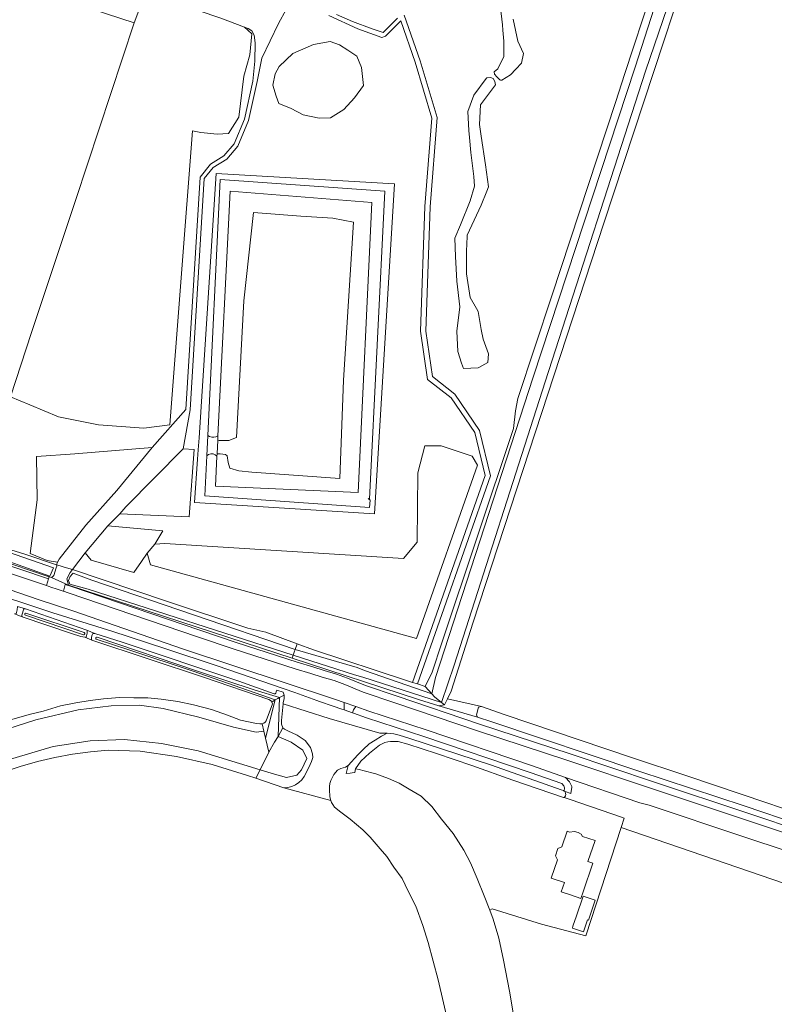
# Model space of a CAD drawing. Header units: metres. Extents: x 33225 to 36661, y 376385 to 377815.
# Tile 40 of 49: x 35126 to 35343, y 376822 to 377105. Entities that reach past the tile are written whole.
import ezdxf

# ---------------------------------------------------------------- set-up
doc = ezdxf.new("R2010")
doc.units = ezdxf.units.M
for name, color, linetype, lineweight in [('B-WE-GR-BOS_LOOF-GV', 252, 'Continuous', 13), ('B-WE-GR-BOUWLAND-GV', 252, 'Continuous', 13), ('B-WE-GR-FRUITTEELT-GV', 252, 'Continuous', 13), ('B-WE-GR-GRAS-GV', 252, 'Continuous', 13), ('B-WE-OG-TERREIN_CULTUURSCHEIDING-GV', 252, 'Continuous', 18), ('B-WE-OG-TERREIN_ERF-GV', 252, 'Continuous', 18), ('B-WE-OG-WATER-GV', 252, 'Continuous', 18), ('B-WE-OG-WATER_SLOOT-GV', 252, 'Continuous', 18), ('B-WE-OG-WEG-GV', 252, 'Continuous', 18), ('B-WE-VH-ONVERHARD-GV', 252, 'Continuous', 18), ('B-WE-VH-VERHARDING_ASFALT-GV', 252, 'Continuous', 18), ('B-WE-VH-VERHARDING_BETONSTRAATSTEEN-GV', 252, 'Continuous', 18)]:
    doc.layers.add(name, color=color, linetype=linetype, lineweight=lineweight)

msp = doc.modelspace()

# ---------------------------------------------------------------- linework, layer by layer
at = {"layer": 'B-WE-GR-BOS_LOOF-GV'}
for points in [[(35175.387, 377073.101), (35177.833, 377072.694), (35182.519, 377072.184), (35185.78, 377072.388), (35188.734, 377077.075), (35190.161, 377088.792), (35191.893, 377094.905), (35192.402, 377101.018), (35190.365, 377102.852), (35183.538, 377105.501), (35170.191, 377109.984), (35165.708, 377112.022), (35161.734, 377112.328), (35158.687, 377104.167), (35141.871, 377053.384), (35129.151, 377015.211), (35123.08, 376996.778), (35128.641, 376994.493), (35136.89, 376990.993), (35148.389, 376988.743), (35161.387, 376987.743), (35168.886, 376988.743)], [(35257.317, 376977.127), (35255.742, 376979.688), (35246.878, 376982.644), (35242.151, 376982.644), (35240.181, 376974.959), (35239.984, 376955.059), (35236.045, 376950.33), (35167.5, 376954.664), (35164.545, 376954.467), (35162.379, 376951.906), (35163.363, 376948.556), (35239.8, 376927.322)]]:
    msp.add_lwpolyline(points, close=True, dxfattribs=at)
at = {"layer": 'B-WE-GR-BOUWLAND-GV'}
msp.add_lwpolyline([(35330.844, 377159.64), (35293.629, 377046.606), (35255.997, 376932.08), (35249.733, 376912.261), (35248.656, 376910.007), (35258.4, 376907.822), (35265.23, 376905.46), (35286.51, 376898.24), (35301.81, 376893.08), (35317.45, 376887.95), (35340.43, 376880.18), (35352.21, 376876.19)], dxfattribs=at)
at = {"layer": 'B-WE-GR-FRUITTEELT-GV'}
for points in [[(35249.09, 376816.19), (35245.94, 376829.38), (35243.13, 376840.12), (35241.54, 376844.96), (35239.53, 376850.52), (35237.39, 376854.78), (35235.63, 376858.42), (35233.28, 376861.75), (35231.22, 376864.81), (35229.31, 376867), (35226.41, 376870.33), (35224.35, 376872.42), (35220.67, 376875.52), (35217.99, 376877.47), (35216.21, 376878.98), (35215.7, 376879.67), (35215.33, 376880.24), (35215.11, 376880.84), (35201.628, 376884.51), (35193.62, 376887.237), (35191.23, 376888.051), (35181.034, 376891.172), (35170.851, 376893.484), (35160.33, 376894.979), (35151.194, 376895.285), (35146.052, 376894.823), (35140.936, 376894.126), (35135.858, 376893.196), (35130.827, 376892.033), (35125.855, 376890.642), (35120.953, 376889.023)], [(35392.307, 376804.314), (35401.197, 376832.929), (35401.713, 376835.349), (35401.889, 376837.72), (35298.566, 376873.13), (35288.378, 376842.036), (35275.634, 376845.382), (35261.47, 376849.751), (35260.823, 376849.346), (35261.81, 376846.81), (35263.42, 376841.29), (35264.8, 376834.97), (35266.49, 376826.1), (35268.08, 376816.42)]]:
    msp.add_lwpolyline(points, dxfattribs=at)
at = {"layer": 'B-WE-GR-GRAS-GV'}
for points in [[(35188.683, 376975.544), (35186.136, 376976.308), (35185.678, 376977.939), (35185.372, 376979.824), (35184.914, 376980.18), (35183.385, 376980.435), (35182.45, 376980.406), (35182.416, 376979.714), (35181.988, 376971.109), (35222.967, 376969.256), (35226.935, 377052.575), (35186.202, 377055.852), (35182.706, 376985.544), (35182.647, 376984.356), (35183.08, 376984.256), (35185.831, 376984.256), (35188.072, 376985.071), (35190.11, 377024.297), (35192.963, 377049.667), (35206.514, 377048.648), (35215.684, 377048.037), (35221.695, 377046.916), (35218.74, 377001.576), (35217.721, 376973.303), (35192.402, 376975.137)], [(35221.695, 377046.916), (35215.684, 377048.037), (35206.514, 377048.648), (35192.963, 377049.667), (35190.11, 377024.297), (35188.072, 376985.071), (35185.831, 376984.256), (35183.08, 376984.256), (35182.647, 376984.356), (35182.45, 376980.406), (35183.385, 376980.435), (35184.914, 376980.18), (35185.372, 376979.824), (35185.678, 376977.939), (35186.136, 376976.308), (35188.683, 376975.544), (35192.402, 376975.137), (35217.721, 376973.303), (35218.74, 377001.576)]]:
    msp.add_lwpolyline(points, close=True, dxfattribs=at)
at = {"layer": 'B-WE-OG-TERREIN_CULTUURSCHEIDING-GV'}
for points in [[(35236.257, 377106.333), (35240.849, 377093.266), (35245.704, 377076.914), (35243.678, 377051.341), (35242.43, 377015.649), (35244.33, 377002.587), (35250.813, 376997.545), (35257.867, 376987.094), (35261.047, 376974.112), (35240.028, 376914.315), (35242.238, 376913.594), (35244.261, 376917.717), (35247.079, 376926.085), (35267.604, 376987.676), (35268.249, 376992.694), (35268.913, 376996.253), (35278.61, 377025.762), (35296.982, 377081.55), (35299.534, 377089.3), (35323.382, 377161.717)], [(35130.657, 377113.361), (35158.687, 377104.167), (35161.734, 377112.328)], [(35183.538, 377105.501), (35190.365, 377102.852), (35191.409, 377102.521), (35192.428, 377101.808), (35193.116, 377100.611), (35193.421, 377098.369), (35193.319, 377093.173), (35192.734, 377087.412), (35190.296, 377076.441), (35187.371, 377069.371), (35184.445, 377065.958), (35180.545, 377063.52), (35177.619, 377059.863), (35173.531, 376993.159), (35163.814, 376982.19), (35153.669, 376969.857), (35144.737, 376959.927), (35137.083, 376950.142), (35136.651, 376949.263), (35136.3, 376948.55), (35137.394, 376948.229), (35138.564, 376947.887), (35140.952, 376947.187), (35144.52, 376951.973), (35151.075, 376959.76), (35154.572, 376963.191), (35156.259, 376965.161), (35172.702, 376981.863), (35174.726, 376993.053), (35178.793, 377059.41), (35181.354, 377062.61), (35185.237, 377065.037), (35188.407, 377068.735), (35191.445, 377076.079), (35193.947, 377087.337), (35195.283, 377094.043), (35200.146, 377103.922), (35202.336, 377107.997)], [(35202.336, 377107.997), (35200.146, 377103.922), (35195.283, 377094.043), (35193.947, 377087.337), (35191.445, 377076.079), (35188.407, 377068.735), (35185.237, 377065.037), (35181.354, 377062.61), (35178.793, 377059.41), (35174.726, 376993.053), (35172.702, 376981.863), (35175.906, 376981.596), (35174.442, 376962.302), (35154.572, 376963.191), (35151.075, 376959.76), (35166.853, 376958.325), (35164.545, 376954.467), (35167.5, 376954.664), (35236.045, 376950.33), (35239.984, 376955.059), (35240.181, 376974.959), (35242.151, 376982.644), (35246.878, 376982.644), (35255.742, 376979.688), (35257.317, 376977.127), (35239.8, 376927.322), (35163.363, 376948.556), (35162.379, 376951.906), (35160.74, 376949.518), (35158.533, 376946.339), (35146.323, 376949.895), (35144.52, 376951.973), (35140.952, 376947.187), (35167.903, 376938.089), (35191.31, 376930.348), (35196.458, 376929.182), (35205.47, 376925.837), (35210.124, 376924.109), (35236.844, 376915.353), (35238.596, 376914.782), (35259.483, 376974.189), (35256.474, 376986.477), (35249.703, 376996.508), (35242.933, 377001.774), (35240.926, 377015.566), (35242.18, 377051.427), (35244.186, 377076.754), (35239.422, 377092.804), (35235.243, 377104.707), (35230.875, 377100.339), (35229.76, 377099.907), (35222.918, 377102.394), (35214.614, 377106.265)], [(35267.576, 377105.212), (35268.837, 377098.903), (35270.52, 377095.328), (35269.889, 377092.595), (35268.252, 377090.848), (35266.735, 377089.23), (35264.251, 377087.661), (35263.904, 377087.719), (35263.733, 377087.748), (35262.855, 377088.664), (35262.13, 377089.427), (35262.099, 377090.05), (35263.16, 377090.912), (35264.842, 377094.487), (35264.842, 377098.903), (35264.554, 377102.067), (35264.421, 377103.53), (35263.791, 377109.207)], [(35214.614, 377106.265), (35222.918, 377102.394), (35229.76, 377099.907), (35230.875, 377100.339), (35235.243, 377104.707), (35239.422, 377092.804), (35244.186, 377076.754), (35242.18, 377051.427), (35240.926, 377015.566), (35242.933, 377001.774), (35249.703, 376996.508), (35256.474, 376986.477), (35259.483, 376974.189), (35238.596, 376914.782), (35240.028, 376914.315), (35261.047, 376974.112), (35257.867, 376987.094), (35250.813, 376997.545), (35244.33, 377002.587), (35242.43, 377015.649), (35243.678, 377051.341), (35245.704, 377076.914), (35240.849, 377093.266), (35236.257, 377106.333)], [(35234.298, 377105.459), (35230.206, 377101.367), (35227.044, 377102.445), (35221.338, 377104.482), (35216.753, 377106.52)], [(35216.753, 377106.52), (35221.338, 377104.482), (35227.044, 377102.445), (35230.206, 377101.367), (35234.298, 377105.459)], [(35115.71, 376955.13), (35127.49, 376951.51), (35136.3, 376948.55), (35136.651, 376949.263), (35133.655, 376949.729), (35128.724, 376951.728), (35130.751, 376967.158), (35130.608, 376979.616), (35141.555, 376980.381), (35163.814, 376982.19), (35173.531, 376993.159), (35177.619, 377059.863), (35180.545, 377063.52), (35184.445, 377065.958), (35187.371, 377069.371), (35190.296, 377076.441), (35192.734, 377087.412), (35193.319, 377093.173), (35193.421, 377098.369), (35193.116, 377100.611), (35192.428, 377101.808), (35191.409, 377102.521), (35190.365, 377102.852), (35192.402, 377101.018), (35191.893, 377094.905), (35190.161, 377088.792), (35188.734, 377077.075), (35185.78, 377072.388), (35182.519, 377072.184), (35177.833, 377072.694), (35175.387, 377073.101), (35168.886, 376988.743), (35161.387, 376987.743), (35148.389, 376988.743), (35136.89, 376990.993), (35128.641, 376994.493), (35123.08, 376996.778)]]:
    msp.add_lwpolyline(points, dxfattribs=at)
for points in [[(35223.987, 377091.339), (35224.497, 377086.143), (35221.95, 377082.577), (35218.893, 377079.214), (35215.021, 377076.871), (35211.761, 377076.769), (35207.176, 377077.686), (35203.712, 377079.52), (35200.248, 377080.946), (35199.433, 377083.086), (35198.516, 377086.245), (35199.127, 377089.505), (35200.35, 377091.645), (35204.221, 377095.313), (35210.131, 377097.962), (35214.919, 377098.777), (35217.67, 377097.86), (35220.014, 377096.331), (35222.663, 377094.599)], [(35258.384, 377071.618), (35259.585, 377063.364), (35260.426, 377057.056), (35259.922, 377055.797), (35258.323, 377051.798), (35254.328, 377043.176), (35254.31, 377042.779), (35254.117, 377038.55), (35254.117, 377032.031), (35255.169, 377025.302), (35256.99, 377022.155), (35257.482, 377021.306), (35258.323, 377016.049), (35258.954, 377013.315), (35260.426, 377009.109), (35260.216, 377006.586), (35257.683, 377005.222), (35257.482, 377005.114), (35253.276, 377004.904), (35252.731, 377006.471), (35251.594, 377009.74), (35251.383, 377015.628), (35252.225, 377022.568), (35251.383, 377029.928), (35250.963, 377037.078), (35250.753, 377042.335), (35252.435, 377046.12), (35255.169, 377053.06), (35256.43, 377057.266), (35256.22, 377060), (35255.379, 377066.939), (35254.951, 377071.216), (35254.748, 377073.248), (35254.538, 377078.715), (35256.22, 377083.342), (35256.268, 377083.407), (35259.795, 377088.178), (35260.004, 377088.348), (35260.985, 377088.473), (35261.786, 377088.129), (35262.283, 377087.251), (35262.48, 377086.365), (35258.113, 377080.608), (35257.902, 377074.93)], [(35182.214, 377060.875), (35177.323, 376985.02), (35177.068, 376981.556), (35176.881, 376978.907), (35175.999, 376966.425), (35227.655, 376963.165), (35233.463, 377057.92)], [(35182.214, 377060.875), (35233.463, 377057.92), (35227.655, 376963.165), (35175.999, 376966.425), (35176.881, 376978.907), (35177.068, 376981.556), (35177.323, 376985.02)], [(35230.68, 377055.852), (35226.233, 376967.363), (35225.858, 376967.55), (35226.467, 376967.129), (35226.233, 376965.022), (35178.944, 376968.299), (35179.502, 376979.855), (35179.783, 376985.685), (35183.332, 377059.181)], [(35182.647, 376984.356), (35182.706, 376985.544), (35182.14, 376985.3), (35181.533, 376985.19), (35180.917, 376985.219), (35180.323, 376985.387), (35179.783, 376985.685), (35179.502, 376979.855), (35180.036, 376980.231), (35180.663, 376980.414), (35181.315, 376980.382), (35181.921, 376980.14), (35182.416, 376979.714), (35182.45, 376980.406)], [(35163.814, 376982.19), (35141.555, 376980.381), (35130.608, 376979.616), (35130.751, 376967.158), (35128.724, 376951.728), (35133.655, 376949.729), (35136.651, 376949.263), (35137.083, 376950.142), (35144.737, 376959.927), (35153.669, 376969.857)], [(35175.906, 376981.596), (35172.702, 376981.863), (35156.259, 376965.161), (35154.572, 376963.191), (35174.442, 376962.302)], [(35166.853, 376958.325), (35151.075, 376959.76), (35144.52, 376951.973), (35146.323, 376949.895), (35158.533, 376946.339), (35160.74, 376949.518), (35162.379, 376951.906), (35164.545, 376954.467)]]:
    msp.add_lwpolyline(points, close=True, dxfattribs=at)
at = {"layer": 'B-WE-OG-TERREIN_ERF-GV'}
for points in [[(35123.08, 376996.778), (35129.151, 377015.211), (35141.871, 377053.384), (35158.687, 377104.167), (35130.657, 377113.361)], [(35123.47, 376904.09), (35128.44, 376905.59), (35132.48, 376906.5), (35137.49, 376908.03), (35141.85, 376908.87), (35146, 376909.54), (35149.84, 376910), (35154.47, 376910.45), (35158.57, 376910.36), (35162.59, 376910.34), (35166.37, 376909.94), (35171.22, 376909.27), (35175.68, 376908.31), (35180.85, 376907.03), (35185.43, 376905.36), (35189.22, 376903.95), (35193.81, 376902.97), (35194.76, 376902.85), (35195.41, 376902.86), (35195.87, 376903.05), (35196.25, 376903.32), (35196.55, 376903.72), (35198.374, 376908.627), (35198.186, 376909.131), (35198.1, 376909.36), (35197.38, 376909.89), (35178.85, 376916.18), (35146.48, 376926.9), (35144.46, 376927.76), (35143.35, 376927.99), (35140.63, 376928.79), (35126.42, 376933.6), (35124.3, 376934.43)]]:
    msp.add_lwpolyline(points, dxfattribs=at)
for points in [[(35283.898, 376881.125), (35282.18, 376881.71), (35281.99, 376881.7), (35267.39, 376886.67), (35255.68, 376890.89), (35245.49, 376894.35), (35237.24, 376896.99), (35234.53, 376897.79), (35234.023, 376897.805), (35233.21, 376897.83), (35232.29, 376897.78), (35231.49, 376897.74), (35230.66, 376897.53), (35230.04, 376897.25), (35229.12, 376896.75), (35226.24, 376894.48), (35223.77, 376892.17), (35222.25, 376889.94), (35223.3, 376889.78), (35223.66, 376889.65), (35224.3, 376889.51), (35228.03, 376888.49), (35231.75, 376887.14), (35234.78, 376885.84), (35237.64, 376884.08), (35241.12, 376882.13), (35244.15, 376879.17), (35246.97, 376875.48), (35250.27, 376871.35), (35253.33, 376866.62), (35255.3, 376862.99), (35257.18, 376858.46), (35259.21, 376853.49), (35260.823, 376849.346), (35261.47, 376849.751), (35275.634, 376845.382), (35288.378, 376842.036), (35298.566, 376873.13), (35299.451, 376875.83), (35298.679, 376876.093)], [(35290.392, 376862.863), (35287.63, 376854.671), (35286.981, 376852.746), (35283.966, 376853.752), (35281.358, 376854.622), (35282.258, 376857.291), (35278.448, 376858.576), (35280.225, 376863.845), (35279.703, 376864.964), (35280.401, 376867.039), (35281.501, 376867.552), (35283.018, 376872.054), (35283.743, 376871.81), (35285.159, 376871.987), (35286.22, 376871.702), (35287.022, 376871.196), (35287.48, 376870.549), (35291.056, 376869.343), (35289.027, 376863.324)], [(35284.72, 376844.729), (35285.711, 376847.699), (35287.638, 376853.412), (35291.097, 376852.246), (35289.17, 376846.532), (35288.917, 376846.618), (35287.746, 376843.111), (35284.537, 376844.182)]]:
    msp.add_lwpolyline(points, close=True, dxfattribs=at)
at = {"layer": 'B-WE-OG-WATER-GV'}
for points in [[(35342.096, 377197.306), (35369.781, 377281.106), (35370.06, 377281.84), (35370.129, 377282.622), (35369.983, 377283.393), (35369.633, 377284.096), (35369.106, 377284.678), (35368.441, 377285.095), (35367.687, 377285.316), (35366.902, 377285.324), (35366.145, 377285.119), (35365.471, 377284.715), (35364.932, 377284.145), (35364.568, 377283.449), (35337.014, 377198.502), (35302.568, 377091.433), (35273.285, 377002.391), (35245.235, 376916.213), (35244.117, 376911.467), (35244.895, 376910.586), (35246.92, 376908.999), (35250.535, 376919.689), (35276.753, 377001.058), (35305.556, 377090.222)], [(35223.987, 377091.339), (35222.663, 377094.599), (35220.014, 377096.331), (35217.67, 377097.86), (35214.919, 377098.777), (35210.131, 377097.962), (35204.221, 377095.313), (35200.35, 377091.645), (35199.127, 377089.505), (35198.516, 377086.245), (35199.433, 377083.086), (35200.248, 377080.946), (35203.712, 377079.52), (35207.176, 377077.686), (35211.761, 377076.769), (35215.021, 377076.871), (35218.893, 377079.214), (35221.95, 377082.577), (35224.497, 377086.143)], [(35258.384, 377071.618), (35257.902, 377074.93), (35258.113, 377080.608), (35262.48, 377086.365), (35262.283, 377087.251), (35261.786, 377088.129), (35260.985, 377088.473), (35260.004, 377088.348), (35259.795, 377088.178), (35256.268, 377083.407), (35256.22, 377083.342), (35254.538, 377078.715), (35254.748, 377073.248), (35254.951, 377071.216), (35255.379, 377066.939), (35256.22, 377060), (35256.43, 377057.266), (35255.169, 377053.06), (35252.435, 377046.12), (35250.753, 377042.335), (35250.963, 377037.078), (35251.383, 377029.928), (35252.225, 377022.568), (35251.383, 377015.628), (35251.594, 377009.74), (35252.731, 377006.471), (35253.276, 377004.904), (35257.482, 377005.114), (35257.683, 377005.222), (35260.216, 377006.586), (35260.426, 377009.109), (35258.954, 377013.315), (35258.323, 377016.049), (35257.482, 377021.306), (35256.99, 377022.155), (35255.169, 377025.302), (35254.117, 377032.031), (35254.117, 377038.55), (35254.31, 377042.779), (35254.328, 377043.176), (35258.323, 377051.798), (35259.922, 377055.797), (35260.426, 377057.056), (35259.585, 377063.364)], [(35181.988, 376971.109), (35182.416, 376979.714), (35181.921, 376980.14), (35181.315, 376980.382), (35180.663, 376980.414), (35180.036, 376980.231), (35179.502, 376979.855), (35178.944, 376968.299), (35226.233, 376965.022), (35226.467, 376967.129), (35225.858, 376967.55), (35226.233, 376967.363), (35230.68, 377055.852), (35183.332, 377059.181), (35179.783, 376985.685), (35180.323, 376985.387), (35180.917, 376985.219), (35181.533, 376985.19), (35182.14, 376985.3), (35182.706, 376985.544), (35186.202, 377055.852), (35226.935, 377052.575), (35222.967, 376969.256)], [(35109.206, 376956.71), (35106.681, 376957.575), (35105.881, 376955.249), (35108.672, 376954.425), (35134.395, 376945.292), (35135.423, 376947.652)], [(35146.456, 376944.152), (35141.127, 376946.1), (35140.925, 376945.96), (35140.243, 376945.177), (35139.76, 376944.053), (35140.183, 376943.011), (35145.397, 376941.487), (35204.324, 376922.612), (35204.651, 376923.488), (35204.903, 376924.21)], [(35127.565, 376934.685), (35127.399, 376934.638), (35127.276, 376934.517), (35127.227, 376934.351), (35127.265, 376934.183), (35127.38, 376934.054), (35144.112, 376928.38), (35144.289, 376928.439), (35144.418, 376928.575), (35144.468, 376928.755), (35144.427, 376928.937), (35144.306, 376929.079)], [(35147.966, 376927.732), (35147.794, 376927.72), (35147.656, 376927.617), (35147.596, 376927.455), (35147.633, 376927.287), (35147.755, 376927.165), (35157.404, 376924.029), (35175.629, 376917.946), (35199.146, 376909.726), (35199.883, 376910.184), (35200.393, 376910.449), (35193.377, 376912.491), (35176.86, 376918.033)], [(35224.843, 376918.144), (35222.756, 376919.011), (35204.903, 376924.21), (35204.651, 376923.488), (35204.324, 376922.612), (35221.942, 376916.946), (35224.349, 376916.3), (35246.92, 376908.999), (35244.895, 376910.586), (35244.117, 376911.467)], [(35200.393, 376910.449), (35199.883, 376910.184), (35199.146, 376909.726), (35196.395, 376898.765), (35197.363, 376894.74), (35198.993, 376897.571), (35199.977, 376899.279)], [(35301.81, 376893.08), (35286.51, 376898.24), (35265.23, 376905.46), (35258.4, 376907.822), (35257.602, 376907.679), (35257.029, 376905.496), (35257.243, 376904.777), (35261.42, 376903.47), (35303.61, 376889.32), (35333.87, 376879.31), (35349.71, 376873.94), (35350.61, 376873.59), (35351.2, 376873.62), (35351.55, 376873.65), (35351.86, 376873.84), (35352.03, 376874.14), (35352.29, 376875.04), (35352.3, 376875.54), (35352.28, 376875.92), (35352.21, 376876.19), (35340.43, 376880.18), (35317.45, 376887.95)], [(35199.977, 376899.279), (35198.993, 376897.571), (35197.363, 376894.74), (35194.82, 376889.642), (35198.916, 376888.385), (35202.396, 376887.485), (35205.336, 376888.145), (35206.716, 376889.645), (35208.216, 376892.885), (35207.136, 376895.345), (35203.776, 376897.625)], [(35231.376, 376900.198), (35229.67, 376899.34), (35227.85, 376898.22), (35226.16, 376897.13), (35224.41, 376895.53), (35222.91, 376893.94), (35220.17, 376890.93), (35219.53, 376888.58), (35220.68, 376888.74), (35221.29, 376888.79), (35222.06, 376888.85), (35222.25, 376889.94), (35223.77, 376892.17), (35226.24, 376894.48), (35229.12, 376896.75), (35230.04, 376897.25), (35230.66, 376897.53), (35231.49, 376897.74), (35232.29, 376897.78), (35233.21, 376897.83), (35234.023, 376897.805), (35234.53, 376897.79), (35237.24, 376896.99), (35245.49, 376894.35), (35255.68, 376890.89), (35267.39, 376886.67), (35281.99, 376881.7), (35282.18, 376881.71), (35282.38, 376881.87), (35282.6, 376882.15), (35282.62, 376882.55), (35282.61, 376882.91), (35282.46, 376883.41), (35282.201, 376883.576), (35282.04, 376883.68), (35281.28, 376883.9), (35261.29, 376891.02), (35237.51, 376898.79), (35234.792, 376899.654), (35233.202, 376899.995)]]:
    msp.add_lwpolyline(points, close=True, dxfattribs=at)
for points in [[(35263.791, 377109.207), (35264.421, 377103.53), (35264.554, 377102.067), (35264.842, 377098.903), (35264.842, 377094.487), (35263.16, 377090.912), (35262.099, 377090.05), (35262.13, 377089.427), (35262.855, 377088.664), (35263.733, 377087.748), (35263.904, 377087.719), (35264.251, 377087.661), (35266.735, 377089.23), (35268.252, 377090.848), (35269.889, 377092.595), (35270.52, 377095.328), (35268.837, 377098.903), (35267.576, 377105.212)], [(35117.559, 376891.085), (35135.379, 376896.365), (35145.998, 376897.985), (35155.838, 376898.345), (35166.457, 376897.265), (35177.017, 376895.105), (35194.82, 376889.642), (35197.363, 376894.74), (35196.395, 376898.765), (35195.912, 376900.775), (35193.697, 376900.445), (35187.217, 376901.885), (35177.197, 376904.825), (35166.997, 376907.285), (35160.218, 376908.185), (35151.998, 376908.005), (35142.578, 376906.925), (35130.399, 376903.985), (35119.599, 376900.565)], [(35268.08, 376816.42), (35266.49, 376826.1), (35264.8, 376834.97), (35263.42, 376841.29), (35261.81, 376846.81), (35260.823, 376849.346), (35259.21, 376853.49), (35257.18, 376858.46), (35255.3, 376862.99), (35253.33, 376866.62), (35250.27, 376871.35), (35246.97, 376875.48), (35244.15, 376879.17), (35241.12, 376882.13), (35237.64, 376884.08), (35234.78, 376885.84), (35231.75, 376887.14), (35228.03, 376888.49), (35224.3, 376889.51), (35223.66, 376889.65), (35223.3, 376889.78), (35222.25, 376889.94), (35222.06, 376888.85), (35221.29, 376888.79), (35220.68, 376888.74), (35219.53, 376888.58), (35220.17, 376890.93), (35219.38, 376890.45), (35217.99, 376890.06), (35217.08, 376889.6), (35216.05, 376888.31), (35215.13, 376886.61), (35214.86, 376885.69), (35214.77, 376884.84), (35214.79, 376883.98), (35214.8, 376883.39), (35214.84, 376882.61), (35214.89, 376882.01), (35214.98, 376881.49), (35215.11, 376880.84), (35215.33, 376880.24), (35215.7, 376879.67), (35216.21, 376878.98), (35217.99, 376877.47), (35220.67, 376875.52), (35224.35, 376872.42), (35226.41, 376870.33), (35229.31, 376867), (35231.22, 376864.81), (35233.28, 376861.75), (35235.63, 376858.42), (35237.39, 376854.78), (35239.53, 376850.52), (35241.54, 376844.96), (35243.13, 376840.12), (35245.94, 376829.38), (35249.09, 376816.19)]]:
    msp.add_lwpolyline(points, dxfattribs=at)
at = {"layer": 'B-WE-OG-WATER_SLOOT-GV'}
for points in [[(35323.382, 377161.717), (35299.534, 377089.3), (35296.982, 377081.55), (35278.61, 377025.762), (35268.913, 376996.253), (35268.249, 376992.694), (35267.604, 376987.676), (35247.079, 376926.085), (35244.261, 376917.717), (35242.238, 376913.594), (35244.117, 376911.467), (35245.235, 376916.213), (35273.285, 377002.391), (35302.568, 377091.433), (35337.014, 377198.502)], [(35342.096, 377197.306), (35305.556, 377090.222), (35276.753, 377001.058), (35250.535, 376919.689), (35246.92, 376908.999), (35247.832, 376908.284), (35248.656, 376910.007), (35249.733, 376912.261), (35255.997, 376932.08), (35293.629, 377046.606), (35330.844, 377159.64)], [(35119.599, 376900.565), (35130.399, 376903.985), (35142.578, 376906.925), (35151.998, 376908.005), (35160.218, 376908.185), (35166.997, 376907.285), (35177.197, 376904.825), (35187.217, 376901.885), (35193.697, 376900.445), (35195.912, 376900.775), (35195.41, 376902.86), (35194.76, 376902.85), (35193.81, 376902.97), (35189.22, 376903.95), (35185.43, 376905.36), (35180.85, 376907.03), (35175.68, 376908.31), (35171.22, 376909.27), (35166.37, 376909.94), (35162.59, 376910.34), (35158.57, 376910.36), (35154.47, 376910.45), (35149.84, 376910), (35146, 376909.54), (35141.85, 376908.87), (35137.49, 376908.03), (35132.48, 376906.5), (35128.44, 376905.59), (35123.47, 376904.09)], [(35120.953, 376889.023), (35125.855, 376890.642), (35130.827, 376892.033), (35135.858, 376893.196), (35140.936, 376894.126), (35146.052, 376894.823), (35151.194, 376895.285), (35160.33, 376894.979), (35170.851, 376893.484), (35181.034, 376891.172), (35191.23, 376888.051), (35193.62, 376887.237), (35194.82, 376889.642), (35177.017, 376895.105), (35166.457, 376897.265), (35155.838, 376898.345), (35145.998, 376897.985), (35135.379, 376896.365), (35117.559, 376891.085)]]:
    msp.add_lwpolyline(points, dxfattribs=at)
for points in [[(35109.98, 376957.25), (35107.56, 376958.15), (35106.71, 376958.19), (35106.13, 376957.88), (35105.9, 376957.41), (35105.59, 376956.46), (35105.51, 376955.96), (35105.55, 376955.34), (35105.82, 376954.9), (35106.17, 376954.61), (35108.863, 376953.693), (35118.35, 376950.46), (35134.24, 376945.04), (35134.89, 376944.93), (35135.31, 376945.14), (35135.52, 376945.48), (35136.23, 376947.62), (35136.38, 376948.18), (35136.3, 376948.55), (35127.49, 376951.51), (35115.71, 376955.13), (35111.86, 376956.55)], [(35106.681, 376957.575), (35109.206, 376956.71), (35135.423, 376947.652), (35134.395, 376945.292), (35108.672, 376954.425), (35105.881, 376955.249)], [(35140.925, 376945.96), (35141.127, 376946.1), (35146.456, 376944.152), (35204.903, 376924.21), (35205.47, 376925.837), (35196.458, 376929.182), (35191.31, 376930.348), (35167.903, 376938.089), (35140.952, 376947.187), (35140.239, 376946.287), (35139.325, 376944.545), (35139.78, 376942.705), (35203.99, 376921.72), (35204.324, 376922.612), (35145.397, 376941.487), (35140.183, 376943.011), (35139.76, 376944.053), (35140.243, 376945.177)], [(35127.47, 376935.89), (35127.18, 376935.88), (35126.95, 376935.86), (35126.33, 376934.03), (35126.42, 376933.6), (35140.63, 376928.79), (35143.35, 376927.99), (35144.46, 376927.76), (35144.81, 376927.8), (35145.1, 376928.9), (35145.13, 376929.33), (35145.14, 376929.56), (35145.01, 376929.78)], [(35144.306, 376929.079), (35144.427, 376928.937), (35144.468, 376928.755), (35144.418, 376928.575), (35144.289, 376928.439), (35144.112, 376928.38), (35127.38, 376934.054), (35127.265, 376934.183), (35127.227, 376934.351), (35127.276, 376934.517), (35127.399, 376934.638), (35127.565, 376934.685)], [(35155.17, 376926.32), (35147.31, 376928.79), (35146.8, 376928.77), (35146.55, 376928.44), (35146.37, 376927.76), (35146.35, 376927.23), (35146.48, 376926.9), (35178.85, 376916.18), (35197.38, 376909.89), (35198.1, 376909.36), (35198.186, 376909.131), (35199.146, 376909.726), (35175.629, 376917.946), (35157.404, 376924.029), (35147.755, 376927.165), (35147.633, 376927.287), (35147.596, 376927.455), (35147.656, 376927.617), (35147.794, 376927.72), (35147.966, 376927.732), (35176.86, 376918.033), (35193.377, 376912.491), (35200.393, 376910.449), (35201.72, 376911.14), (35201.41, 376911.92), (35199.59, 376912.57), (35199.45, 376912.01), (35199.36, 376911.67), (35199.11, 376911.51), (35198.86, 376911.52), (35188.72, 376915.13)], [(35210.124, 376924.109), (35205.47, 376925.837), (35204.903, 376924.21), (35222.756, 376919.011), (35224.843, 376918.144), (35244.117, 376911.467), (35242.238, 376913.594), (35240.028, 376914.315), (35238.596, 376914.782), (35236.844, 376915.353)], [(35224.349, 376916.3), (35221.942, 376916.946), (35204.324, 376922.612), (35203.99, 376921.72), (35240.317, 376909.847), (35246.203, 376908.069), (35247.832, 376908.284), (35246.92, 376908.999)], [(35199.146, 376909.726), (35198.186, 376909.131), (35198.374, 376908.627), (35196.55, 376903.72), (35196.25, 376903.32), (35195.87, 376903.05), (35195.41, 376902.86), (35195.912, 376900.775), (35196.395, 376898.765)], [(35201.436, 376908.593), (35201.47, 376908.96), (35201.73, 376910.06), (35201.723, 376910.829), (35201.72, 376911.14), (35200.393, 376910.449), (35199.977, 376899.279), (35201.36, 376901.68), (35201.01, 376902.73), (35200.99, 376903.09), (35200.98, 376903.41), (35201, 376903.87)], [(35201.36, 376901.68), (35199.977, 376899.279), (35203.776, 376897.625), (35207.136, 376895.345), (35208.216, 376892.885), (35206.716, 376889.645), (35205.336, 376888.145), (35202.396, 376887.485), (35198.916, 376888.385), (35194.82, 376889.642), (35193.62, 376887.237), (35201.628, 376884.51), (35202.798, 376884.599), (35203.936, 376884.887), (35205.008, 376885.364), (35205.984, 376886.017), (35206.833, 376886.827), (35207.532, 376887.77), (35208.813, 376890.335), (35209.556, 376892.093), (35209.937, 376893.237), (35209.84, 376894.23), (35209.33, 376896.03), (35207.76, 376898.08), (35205.51, 376899.65), (35202.76, 376900.89), (35201.84, 376901.34)]]:
    msp.add_lwpolyline(points, close=True, dxfattribs=at)
at = {"layer": 'B-WE-OG-WEG-GV'}
for points in [[(35108.627, 376953.002), (35107.982, 376951.109), (35107.968, 376951.067), (35115.414, 376948.534), (35130.86, 376943.434), (35133.458, 376942.556), (35134.059, 376944.464)], [(35118.35, 376950.46), (35108.863, 376953.693), (35108.627, 376953.002), (35134.059, 376944.464), (35134.24, 376945.04)], [(35172.8, 376924.32), (35141.03, 376935.27), (35131.388, 376938.492), (35114.034, 376944.405), (35106.545, 376946.922), (35106.508, 376946.813), (35105.72, 376944.468), (35114.15, 376941.77), (35135.3, 376934.72), (35152.25, 376929.45), (35167.71, 376924.36), (35182.45, 376919.53), (35204.85, 376911.9), (35211.17, 376909.6), (35211.907, 376909.243), (35215.817, 376907.946), (35218.354, 376907.065), (35218.971, 376906.851), (35219.01, 376908.955), (35216.46, 376909.84)], [(35138.856, 376942.853), (35138.916, 376943.069), (35134.89, 376944.93), (35134.24, 376945.04), (35134.059, 376944.464), (35133.458, 376942.556), (35133.948, 376942.391), (35134.942, 376942.057), (35136.248, 376941.619), (35138.258, 376940.944), (35138.321, 376940.923)], [(35222.91, 376893.94), (35224.41, 376895.53), (35226.16, 376897.13), (35227.85, 376898.22), (35229.67, 376899.34), (35231.376, 376900.198), (35229.26, 376900.227), (35214.7, 376904.43), (35201.436, 376908.593), (35201, 376903.87), (35200.98, 376903.41), (35200.99, 376903.09), (35201.01, 376902.73), (35201.36, 376901.68), (35201.84, 376901.34), (35202.76, 376900.89), (35205.51, 376899.65), (35207.76, 376898.08), (35209.33, 376896.03), (35209.84, 376894.23), (35209.937, 376893.237), (35209.556, 376892.093), (35208.813, 376890.335), (35207.532, 376887.77), (35206.833, 376886.827), (35205.984, 376886.017), (35205.008, 376885.364), (35203.936, 376884.887), (35202.798, 376884.599), (35201.628, 376884.51), (35215.11, 376880.84), (35214.98, 376881.49), (35214.89, 376882.01), (35214.84, 376882.61), (35214.8, 376883.39), (35214.79, 376883.98), (35214.77, 376884.84), (35214.86, 376885.69), (35215.13, 376886.61), (35216.05, 376888.31), (35217.08, 376889.6), (35217.99, 376890.06), (35219.38, 376890.45), (35220.17, 376890.93)], [(35242.51, 376901.12), (35226.08, 376906.5), (35222.301, 376907.812), (35221.64, 376906.93), (35221.362, 376906.021), (35221.645, 376905.923), (35225.441, 376904.605), (35241.878, 376899.222), (35272.448, 376888.879), (35281.473, 376885.706), (35282.052, 376885.085), (35282.327, 376884.54), (35282.201, 376883.576), (35282.46, 376883.41), (35284.129, 376882.895), (35284.369, 376884.726), (35284.39, 376884.89), (35283.71, 376886.24), (35282.6, 376887.43), (35273.1, 376890.77)]]:
    msp.add_lwpolyline(points, close=True, dxfattribs=at)
for points in [[(35125.17, 376936.59), (35127.47, 376935.89), (35145.01, 376929.78), (35147.31, 376928.79), (35155.17, 376926.32), (35188.72, 376915.13), (35198.86, 376911.52), (35199.11, 376911.51), (35199.36, 376911.67), (35199.45, 376912.01), (35199.59, 376912.57), (35201.41, 376911.92), (35201.72, 376911.14), (35201.723, 376910.829), (35201.73, 376910.06), (35201.47, 376908.96), (35201.436, 376908.593), (35214.7, 376904.43), (35229.26, 376900.227), (35231.376, 376900.198), (35233.202, 376899.995), (35234.792, 376899.654), (35237.51, 376898.79), (35261.29, 376891.02), (35281.28, 376883.9), (35282.04, 376883.68), (35282.201, 376883.576), (35282.327, 376884.54), (35282.052, 376885.085), (35281.473, 376885.706), (35272.448, 376888.879), (35241.878, 376899.222), (35225.441, 376904.605), (35221.645, 376905.923), (35221.362, 376906.021), (35218.971, 376906.851), (35218.354, 376907.065), (35215.817, 376907.946), (35211.907, 376909.243), (35211.17, 376909.6), (35204.85, 376911.9), (35182.45, 376919.53), (35167.71, 376924.36), (35152.25, 376929.45), (35135.3, 376934.72), (35114.15, 376941.77)], [(35366.904, 376866.537), (35334.951, 376877.238), (35307.872, 376886.177), (35283.891, 376894.238), (35257.894, 376902.787), (35234.188, 376910.835), (35225.116, 376913.866), (35219.92, 376915.992), (35216.785, 376917.168), (35213.215, 376918.223), (35209.982, 376919.244), (35205.47, 376920.561), (35187.969, 376926.249), (35177.511, 376929.774), (35140.339, 376942.355), (35138.856, 376942.853), (35138.321, 376940.923), (35139.7, 376940.46), (35176.87, 376927.88), (35187.34, 376924.35), (35204.88, 376918.65), (35209.4, 376917.33), (35212.63, 376916.31), (35216.15, 376915.27), (35219.19, 376914.13), (35224.42, 376911.99), (35233.55, 376908.94), (35257.26, 376900.89), (35283.26, 376892.34), (35307.24, 376884.28), (35334.32, 376875.34), (35366.27, 376864.64)], [(35349.71, 376873.94), (35333.87, 376879.31), (35303.61, 376889.32), (35261.42, 376903.47), (35257.243, 376904.777), (35246.203, 376908.069), (35240.317, 376909.847), (35203.99, 376921.72), (35139.78, 376942.705), (35138.916, 376943.069), (35138.856, 376942.853), (35140.339, 376942.355), (35177.511, 376929.774), (35187.969, 376926.249), (35205.47, 376920.561), (35209.982, 376919.244), (35213.215, 376918.223), (35216.785, 376917.168), (35219.92, 376915.992), (35225.116, 376913.866), (35234.188, 376910.835), (35257.894, 376902.787), (35283.891, 376894.238), (35307.872, 376886.177), (35334.951, 376877.238), (35366.904, 376866.537)]]:
    msp.add_lwpolyline(points, dxfattribs=at)
at = {"layer": 'B-WE-VH-ONVERHARD-GV'}
for points in [[(35140.239, 376946.287), (35140.952, 376947.187), (35138.564, 376947.887), (35137.394, 376948.229), (35136.3, 376948.55), (35136.38, 376948.18), (35136.23, 376947.62), (35135.52, 376945.48), (35135.31, 376945.14), (35134.89, 376944.93), (35138.916, 376943.069), (35139.78, 376942.705), (35139.325, 376944.545)], [(35126.95, 376935.86), (35127.18, 376935.88), (35127.47, 376935.89), (35125.17, 376936.59), (35125.04, 376935.59), (35124.75, 376934.48), (35124.3, 376934.43), (35126.42, 376933.6), (35126.33, 376934.03)], [(35146.55, 376928.44), (35146.8, 376928.77), (35147.31, 376928.79), (35145.01, 376929.78), (35145.14, 376929.56), (35145.13, 376929.33), (35145.1, 376928.9), (35144.81, 376927.8), (35144.46, 376927.76), (35146.48, 376926.9), (35146.35, 376927.23), (35146.37, 376927.76)], [(35257.602, 376907.679), (35258.4, 376907.822), (35248.656, 376910.007), (35247.832, 376908.284), (35246.203, 376908.069), (35257.243, 376904.777), (35257.029, 376905.496)]]:
    msp.add_lwpolyline(points, close=True, dxfattribs=at)
at = {"layer": 'B-WE-VH-VERHARDING_ASFALT-GV'}
for points in [[(35366.27, 376864.64), (35334.32, 376875.34), (35307.24, 376884.28), (35283.26, 376892.34), (35257.26, 376900.89), (35233.55, 376908.94), (35224.42, 376911.99), (35219.19, 376914.13), (35216.15, 376915.27), (35212.63, 376916.31), (35209.4, 376917.33), (35204.88, 376918.65), (35187.34, 376924.35), (35176.87, 376927.88), (35139.7, 376940.46), (35138.321, 376940.923), (35138.258, 376940.944), (35136.248, 376941.619), (35134.942, 376942.057), (35133.948, 376942.391), (35133.458, 376942.556), (35130.86, 376943.434), (35115.414, 376948.534)], [(35114.034, 376944.405), (35131.388, 376938.492), (35141.03, 376935.27), (35172.8, 376924.32), (35216.46, 376909.84), (35219.01, 376908.955), (35222.301, 376907.812), (35226.08, 376906.5), (35242.51, 376901.12), (35273.1, 376890.77), (35282.6, 376887.43), (35303.89, 376880.23), (35306.61, 376879.54), (35333.54, 376870.49), (35359.81, 376861.8)]]:
    msp.add_lwpolyline(points, dxfattribs=at)
at = {"layer": 'B-WE-VH-VERHARDING_BETONSTRAATSTEEN-GV'}
msp.add_lwpolyline([(35222.301, 376907.812), (35219.01, 376908.955), (35218.971, 376906.851), (35221.362, 376906.021), (35221.64, 376906.93)], close=True, dxfattribs=at)

doc.saveas('drawing.dxf')
